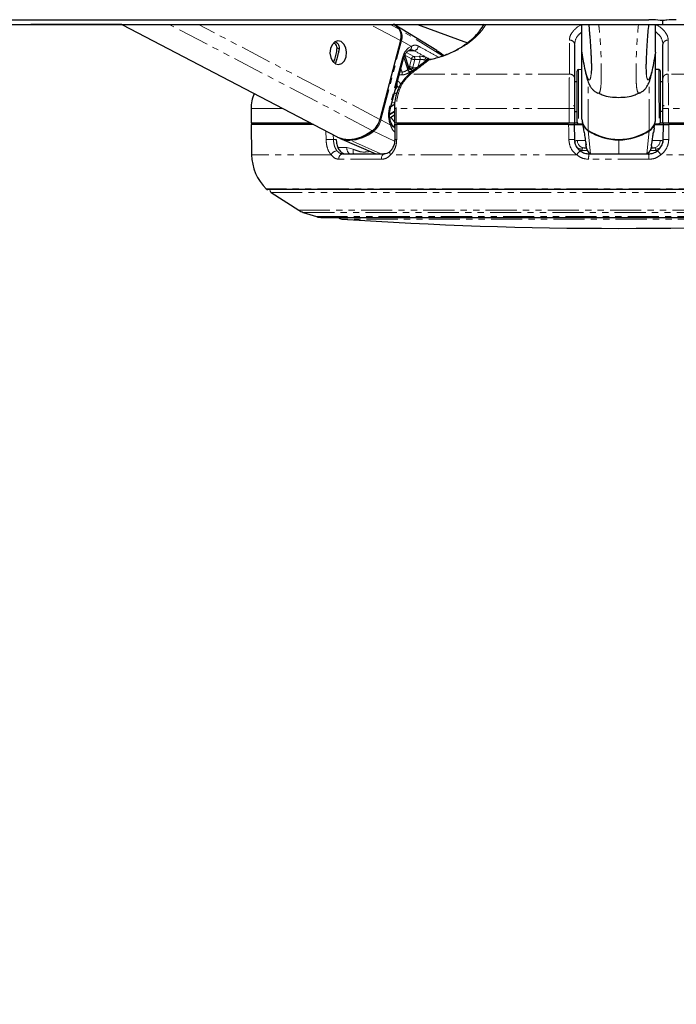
# Model space of a CAD drawing. Header units: millimetres. Extents: x 186 to 9508, y 327 to 8143.
# Tile 17 of 53: x 2623 to 2757, y 2649 to 2850. Entities that reach past the tile are written whole.
import ezdxf

# ---------------------------------------------------------------- set-up
doc = ezdxf.new("R2010")
doc.units = ezdxf.units.MM
doc.linetypes.add('PHANTOM', pattern=[12.7, 6.35, -1.27, 1.27, -1.27, 1.27, -1.27])
doc.layers.add('COMPONENT_GEOMETRY', color=7, linetype='Continuous')
doc.styles.add('SLDTEXTSTYLE0', font='TXT', dxfattribs={"width": 0.75})
doc.dimstyles.new('SLDDIMSTYLE0', dxfattribs={"dimtxt": 50, "dimasz": 3.302, "dimexe": 0, "dimexo": 0.0625, "dimgap": 12.5, "dimtad": 0, "dimtih": 1, "dimtoh": 1, "dimdec": 0, "dimrnd": 1e-09, "dimzin": 12, "dimdsep": 46, "dimtxsty": 'SLDTEXTSTYLE0', "dimsah": 1, "dimcen": 0.09, "dimadec": 0, "dimazin": 3, "dimtfac": 1, "dimtdec": 0, "dimtofl": 0, "dimtmove": 0, "dimatfit": 3, "dimfxl": 1, "dimfrac": 2, "dimtolj": 1, "dimtzin": 12, "dimarcsym": 0})

# ---------------------------------------------------------------- blocks, each defined once
blk = doc.blocks.new('_D_3')
at = {"layer": 'COMPONENT_GEOMETRY', "color": 7}
for p, q in [((4755.71, 2848.78), (4975.85, 2848.78)), ((4972.68, 2848.78), (4972.68, 1707.32)), ((4972.68, 486.47), (4972.68, 1627.94)), ((1272.56, 486.47), (4975.85, 486.47))]:
    blk.add_line(p, q, dxfattribs=at)
for points in [[(4972.68, 2848.78), (4972.17, 2845.48), (4973.18, 2845.48)], [(4972.68, 486.47), (4973.18, 489.77), (4972.17, 489.77)]]:
    blk.add_solid(points, dxfattribs=at)
at = {"layer": 'COMPONENT_GEOMETRY', "color": 7, "insert": (4898.79, 1692.39), "char_height": 50, "attachment_point": 1, "style": 'SLDTEXTSTYLE0'}
blk.add_mtext('2362', dxfattribs=at)
blk = doc.blocks.new('_D_5')
at = {"layer": 'COMPONENT_GEOMETRY', "color": 7}
for p, q in [((4754.76, 2848.3), (4754.76, 1195.03)), ((1257.81, 649.39), (1257.81, 1201.38)), ((1257.81, 1198.2), (2932.39, 1198.2)), ((4754.76, 1198.2), (3080.17, 1198.2))]:
    blk.add_line(p, q, dxfattribs=at)
for points in [[(1257.81, 1198.2), (1261.11, 1197.69), (1261.11, 1198.71)], [(4754.76, 1198.2), (4751.45, 1198.71), (4751.45, 1197.69)]]:
    blk.add_solid(points, dxfattribs=at)
at = {"layer": 'COMPONENT_GEOMETRY', "color": 7, "insert": (2932.39, 1222.97), "char_height": 50, "attachment_point": 1, "style": 'SLDTEXTSTYLE0'}
blk.add_mtext('3497', dxfattribs=at)

msp = doc.modelspace()

# ---------------------------------------------------------------- linework, layer by layer
at = {"color": 7, "linetype": 'Continuous', "lineweight": 25}
for p, q in [((2644.27, 2848.78), (2625.74, 2848.78)), ((2644.27, 2848.78), (2688.16, 2825.84)), ((2708.5, 2843.45), (2699.82, 2848.78)), ((2704.58, 2848.78), (2714.77, 2845.07)), ((2738.11, 2843.13), (2738.1, 2848.78)), ((2753.11, 2843.15), (2753.1, 2848.78)), ((2754.57, 2849.57), (2754.57, 2848.78)), ((2701.13, 2845.53), (2696.92, 2829.42)), ((2736.63, 2844.71), (2736.63, 2837.76)), ((2754.63, 2837.76), (2754.63, 2844.71)), ((2709.91, 2842.45), (2708.6, 2843.37)), ((2738.12, 2829.47), (2738.11, 2843.13)), ((2738.11, 2843.13), (2738.11, 2843.13)), ((2753.11, 2843.15), (2753.02, 2842.67)), ((2753.11, 2843.15), (2753.11, 2843.15)), ((2687.89, 2841.01), (2687.78, 2840.88)), ((2699.01, 2831.49), (2701.7, 2841.81)), ((2702.88, 2839.8), (2701.99, 2842.52)), ((2706.57, 2841.45), (2706.59, 2841.47)), ((2753.12, 2829.49), (2753.11, 2842.57)), ((2702.82, 2838.55), (2702.85, 2838.57)), ((2704.14, 2839.68), (2703.02, 2839.76)), ((2737.12, 2835.86), (2737.11, 2839.26)), ((2738.11, 2839.6), (2737.4, 2839.56)), ((2753.83, 2839.58), (2753.11, 2839.62)), ((2754.12, 2835.88), (2754.11, 2839.29)), ((2737.12, 2837.05), (2736.63, 2837.05)), ((2754.63, 2837.07), (2754.12, 2837.07)), ((2737.13, 2828.83), (2737.12, 2835.86)), ((2754.13, 2828.85), (2754.12, 2835.88)), ((2670.63, 2831.64), (2670.63, 2828.64)), ((2699.86, 2831.64), (2699.86, 2828.64)), ((2736.46, 2832.34), (2736.46, 2832.09)), ((2736.63, 2831.64), (2736.63, 2828.64)), ((2736.63, 2831.05), (2737.12, 2831.05)), ((2754.12, 2831.07), (2754.63, 2831.07)), ((2754.63, 2828.64), (2754.63, 2831.64)), ((2754.8, 2832.09), (2754.81, 2832.34)), ((2682.82, 2828.64), (2670.63, 2828.64)), ((2673.13, 2828.64), (2673.14, 2828.39)), ((2698.92, 2829.72), (2699.86, 2830.33)), ((2700.25, 2828.64), (2699.86, 2828.64)), ((2735.5, 2828.64), (2700.25, 2828.64)), ((2703.15, 2828.64), (2703.15, 2828.39)), ((2734.13, 2828.64), (2734.13, 2828.39)), ((2736.63, 2828.64), (2735.5, 2828.64)), ((2736.52, 2828.64), (2736.53, 2828.39)), ((2737.2, 2828.64), (2736.63, 2828.64)), ((2737.41, 2828.54), (2738.25, 2828.49)), ((2738.17, 2828.97), (2738.37, 2827.67)), ((2752.88, 2827.69), (2753.08, 2828.99)), ((2753.01, 2828.51), (2753.84, 2828.55)), ((2754.63, 2828.64), (2754.03, 2828.64)), ((2755.77, 2828.64), (2754.63, 2828.64)), ((2754.74, 2828.39), (2754.74, 2828.64)), ((2791.01, 2828.64), (2755.77, 2828.64)), ((2757.13, 2828.64), (2757.13, 2828.39)), ((2670.63, 2828.39), (2670.74, 2822.19)), ((2683.35, 2828.39), (2670.63, 2828.39)), ((2699.94, 2828.39), (2699.94, 2825.32)), ((2735.39, 2828.39), (2700.34, 2828.39)), ((2736.53, 2828.39), (2736.58, 2825.33)), ((2736.53, 2828.39), (2738.26, 2828.39)), ((2752.34, 2824.44), (2752.73, 2826.89)), ((2752.7, 2826.77), (2752.73, 2826.89)), ((2752.99, 2828.39), (2754.74, 2828.39)), ((2754.68, 2825.33), (2754.74, 2828.39)), ((2790.93, 2828.39), (2755.87, 2828.39)), ((2688.68, 2825.6), (2696.05, 2822.39)), ((2699.94, 2825.32), (2699.94, 2825.32)), ((2738.54, 2823.64), (2739.03, 2823.64)), ((2752.23, 2823.64), (2752.73, 2823.64)), ((2689.32, 2822.39), (2697.87, 2822.39)), ((2739.58, 2822.39), (2751.68, 2822.39)), ((2817.19, 2815.09), (2674.08, 2815.09)), ((2674.71, 2814.5), (2680.36, 2810.88)), ((2681.28, 2810.45), (2683.95, 2809.58)), ((2685.18, 2809.39), (2806.08, 2809.39))]:
    msp.add_line(p, q, dxfattribs=at)
at = {"color": 8, "linetype": 'PHANTOM', "lineweight": 18}
for p, q in [((2695.41, 2827.11), (2653.95, 2848.78)), ((2696.92, 2829.42), (2659.89, 2848.78)), ((2701.13, 2845.53), (2694.91, 2848.78)), ((2700.82, 2847.84), (2699.02, 2848.78)), ((2709.71, 2842.39), (2701.02, 2847.72)), ((2697.12, 2829.32), (2701.32, 2845.42)), ((2703.32, 2844.32), (2701.32, 2845.42)), ((2688.6, 2843.76), (2688.17, 2843.99)), ((2703.82, 2842.26), (2702.32, 2843.05)), ((2703.92, 2843.44), (2702.61, 2843.35)), ((2687.78, 2840.88), (2687.43, 2841.06)), ((2701.52, 2842), (2698.83, 2831.68)), ((2702.58, 2839.55), (2701.77, 2842.03)), ((2701.81, 2842.14), (2702.64, 2839.59)), ((2702, 2842.51), (2703.36, 2841.79)), ((2703.36, 2841.79), (2702.96, 2840.23)), ((2703.62, 2840.06), (2704.03, 2841.62)), ((2704.89, 2842.31), (2703.82, 2842.26)), ((2704.03, 2841.62), (2705.1, 2841.66)), ((2705.1, 2841.66), (2704.66, 2839.98)), ((2706.08, 2841.52), (2706.32, 2841.42)), ((2706.75, 2841.89), (2706.4, 2842.05)), ((2707.06, 2841.7), (2706.8, 2841.86)), ((2701.43, 2839.08), (2700.99, 2839.09)), ((2701.19, 2839.83), (2701.43, 2839.08)), ((2735.56, 2838.64), (2703.14, 2838.64)), ((2704.66, 2839.98), (2703.62, 2840.06)), ((2737.4, 2839.56), (2737.4, 2835.97)), ((2753.83, 2839.58), (2753.83, 2835.99)), ((2788.12, 2838.64), (2755.7, 2838.64)), ((2739.41, 2827.17), (2739.4, 2837.02)), ((2751.84, 2827.18), (2751.83, 2837.06)), ((2700.35, 2836.09), (2700.23, 2836.15)), ((2700.25, 2836.24), (2700.37, 2836.18)), ((2737.4, 2835.97), (2737.41, 2828.54)), ((2753.83, 2835.99), (2753.84, 2828.55)), ((2699.87, 2832.9), (2699.39, 2832.92)), ((2677.08, 2831.64), (2670.63, 2831.64)), ((2698.89, 2830.46), (2699.86, 2831.09)), ((2699.86, 2830.99), (2698.89, 2830.36)), ((2699.68, 2832.35), (2699.15, 2832.01)), ((2699.24, 2832.37), (2699.68, 2832.35)), ((2699.86, 2831.64), (2700.25, 2831.64)), ((2735.5, 2831.64), (2700.25, 2831.64)), ((2700.25, 2831.64), (2700.25, 2828.64)), ((2735.5, 2831.64), (2736.63, 2831.64)), ((2735.5, 2828.64), (2735.5, 2831.64)), ((2754.63, 2831.64), (2755.77, 2831.64)), ((2791.01, 2831.64), (2755.77, 2831.64)), ((2755.77, 2831.64), (2755.77, 2828.64)), ((2699.12, 2828.21), (2697.12, 2829.32)), ((2699.93, 2828.64), (2699.73, 2827.86)), ((2700.58, 2828.39), (2700.64, 2828.64)), ((2701.7, 2828.64), (2701.64, 2828.39)), ((2685.93, 2825.3), (2685.89, 2827.03)), ((2699.92, 2825), (2695.62, 2827.02)), ((2739.89, 2822.39), (2739.42, 2827.07)), ((2751.38, 2822.39), (2751.83, 2827.08)), ((2687.41, 2826.24), (2687.43, 2825.33)), ((2687.43, 2825.33), (2687.98, 2825.33)), ((2697.12, 2822.39), (2690.75, 2825.19)), ((2737.19, 2825.11), (2738.8, 2825.11)), ((2745.63, 2825.35), (2745.63, 2825.25)), ((2745.63, 2822.39), (2745.63, 2825.25)), ((2752.48, 2825.11), (2754.08, 2825.11)), ((2688.36, 2823.66), (2690.17, 2823.66)), ((2690.17, 2823.66), (2691.48, 2823.34)), ((2738.16, 2823.36), (2738.2, 2823.06)), ((2739.23, 2823.06), (2738.2, 2823.06)), ((2753.07, 2823.06), (2752.03, 2823.06)), ((2752.3, 2824.27), (2752.35, 2824.44)), ((2753.07, 2823.06), (2753.1, 2823.36)), ((2686.95, 2822.19), (2670.74, 2822.19)), ((2697.23, 2821.28), (2688.56, 2821.28)), ((2737.04, 2822.19), (2699.1, 2822.19)), ((2751.77, 2821.28), (2739.5, 2821.28)), ((2792.17, 2822.19), (2754.22, 2822.19)), ((2817.54, 2815.23), (2673.73, 2815.23)), ((2674.71, 2814.5), (2816.55, 2814.5)), ((2680.36, 2810.88), (2810.9, 2810.88)), ((2681.28, 2810.45), (2809.98, 2810.45)), ((2683.95, 2809.58), (2807.32, 2809.58)), ((2802.14, 2809.07), (2689.13, 2809.07))]:
    msp.add_line(p, q, dxfattribs=at)
at = {"color": 7, "linetype": 'Continuous', "lineweight": 25, "flags": 128}
for points in [[(2621.4, 2849.76), (2629.16, 2849.76), (2633.03, 2849.76), (2636.91, 2849.76), (2644.67, 2849.76), (2648.55, 2849.76), (2656.31, 2849.76), (2660.19, 2849.76), (2667.95, 2849.76), (2671.83, 2849.76), (2679.59, 2849.76), (2683.47, 2849.76), (2687.35, 2849.76), (2695.1, 2849.76), (2698.98, 2849.76), (2706.74, 2849.76), (2710.62, 2849.76), (2718.38, 2849.76), (2722.26, 2849.76), (2726.14, 2849.76), (2733.9, 2849.76), (2737.78, 2849.76), (2744.78, 2849.76), (2751.78, 2849.76)], [(2621.47, 2848.78), (2629.23, 2848.78), (2633.11, 2848.78), (2636.99, 2848.78), (2644.75, 2848.78), (2648.63, 2848.78), (2656.39, 2848.78), (2660.27, 2848.78), (2668.03, 2848.78), (2671.91, 2848.78), (2679.66, 2848.78), (2683.54, 2848.78), (2687.42, 2848.78), (2695.18, 2848.78), (2699.06, 2848.78), (2706.82, 2848.78), (2710.7, 2848.78), (2718.46, 2848.78), (2722.34, 2848.78), (2726.22, 2848.78), (2733.98, 2848.78), (2737.85, 2848.78), (2746.21, 2848.78), (2750.39, 2848.78), (2754.57, 2848.78)], [(2699.65, 2848.89), (2700.02, 2848.63), (2700.82, 2847.84)], [(2754.57, 2848.78), (2756.51, 2848.78), (2760.39, 2848.78)], [(2689, 2845.28), (2688.34, 2845.43), (2687.7, 2845.21), (2687.16, 2844.66), (2686.82, 2843.86), (2686.71, 2842.94), (2686.87, 2842.02), (2687.26, 2841.27), (2687.82, 2840.78), (2688.48, 2840.63), (2689.12, 2840.85), (2689.66, 2841.4), (2690, 2842.2), (2690.11, 2843.12), (2689.95, 2844.03), (2689.56, 2844.79), (2689, 2845.28)], [(2707.02, 2841.64), (2707, 2841.64), (2706.98, 2841.64)], [(2695.41, 2827.11), (2694.2, 2826.33), (2692.97, 2825.75), (2691.74, 2825.4), (2690.54, 2825.28), (2689.41, 2825.4), (2688.36, 2825.75), (2688.16, 2825.84)], [(2699.97, 2827.66), (2699.94, 2827.67), (2699.81, 2827.7)], [(2738.97, 2824.26), (2738.91, 2824.43), (2738.91, 2824.44)], [(2752.35, 2824.44), (2752.35, 2824.44), (2752.35, 2824.47)]]:
    msp.add_lwpolyline(points, dxfattribs=at)
at = {"color": 8, "linetype": 'PHANTOM', "lineweight": 18, "flags": 128}
for points in [[(2701.52, 2842), (2701.6, 2841.95), (2701.66, 2841.9), (2701.7, 2841.86), (2701.71, 2841.82), (2701.7, 2841.81)], [(2706.8, 2841.86), (2706.79, 2841.86), (2706.75, 2841.89)], [(2702.96, 2840.23), (2702.79, 2840.25), (2702.73, 2840.26)], [(2698.83, 2831.68), (2698.91, 2831.63), (2698.97, 2831.58), (2699.01, 2831.54), (2699.01, 2831.5), (2699.01, 2831.49)], [(2699.12, 2828.21), (2699.19, 2828.3), (2699.24, 2828.38), (2699.26, 2828.46), (2699.26, 2828.53), (2699.25, 2828.57)], [(2700.34, 2828.39), (2700.33, 2826.39), (2700.33, 2825.3)], [(2735.44, 2825.3), (2735.41, 2827.3), (2735.39, 2828.39)], [(2755.87, 2828.39), (2755.84, 2826.39), (2755.82, 2825.3)], [(2685.93, 2825.3), (2686.07, 2825.3), (2686.25, 2825.31), (2686.44, 2825.31), (2686.65, 2825.32), (2686.87, 2825.32), (2687.07, 2825.33), (2687.26, 2825.33), (2687.43, 2825.33)], [(2699.1, 2822.19), (2699.01, 2822.35), (2698.96, 2822.51), (2698.93, 2822.65), (2698.94, 2822.78), (2698.99, 2822.88), (2699.03, 2822.93)], [(2737.63, 2823.12), (2737.89, 2823.07), (2738.2, 2823.06)], [(2753.49, 2823.09), (2753.37, 2823.07), (2753.07, 2823.06)], [(2697.23, 2821.28), (2697.23, 2821.49), (2697.26, 2821.69), (2697.31, 2821.88), (2697.39, 2822.05), (2697.49, 2822.19), (2697.61, 2822.3), (2697.74, 2822.36), (2697.87, 2822.39)]]:
    msp.add_lwpolyline(points, dxfattribs=at)
at = {"color": 7, "linetype": 'Continuous', "lineweight": 25}
for centre, radius, start, end in [((2697.12, 2844.54), 5.03, 39.2177, 58.2179), ((2698.64, 2846.38), 2.63, 341.2855, 33.8601), ((2698.85, 2846.26), 2.61, 341.2855, 33.8601), ((2707.18, 2840.66), 1, 101.3999, 127.7261), ((2737.41, 2839.27), 0.3, 93.0684, 180.0684), ((2753.81, 2839.28), 0.3, 0.0684, 87.0684), ((2678.63, 2831.64), 8, 157.5646, 180), ((2692.78, 2830.49), 4.28, 307.9974, 345.6161), ((2737.43, 2828.83), 0.3, 180.0684, 267.0684), ((2740.89, 2829.51), 2.77, 180.672, 237.6963), ((2740.91, 2829.41), 2.77, 189.1514, 237.6042), ((2750.31, 2829.44), 2.81, 302.7601, 343.9477), ((2750.36, 2829.52), 2.77, 302.4405, 359.4648), ((2753.83, 2828.85), 0.3, 273.0684, 0.0684), ((2690.39, 2833.53), 8.35, 272.5056, 308.7694), ((2745.62, 2836.8), 11.45, 237.2127, 302.9241), ((2745.59, 2836.61), 11.36, 237.1323, 270.2068), ((2745.64, 2836.61), 11.36, 269.93, 303.0045), ((2690.71, 2830.31), 5.13, 246.7273, 270.511), ((2680.74, 2822.36), 10, 181, 225.4883), ((2674.08, 2815.59), 0.5, 225.4883, 270), ((2674.98, 2814.92), 0.5, 160.3602, 237.4039), ((2682.52, 2814.25), 4, 237.4039, 252), ((2685.18, 2813.39), 4, 252, 270), ((2689.19, 2810.07), 1, 223.253, 266.1738), ((2745.63, 3653.97), 846.78, 266.17378, 273.82622)]:
    msp.add_arc(centre, radius, start, end, dxfattribs=at)
at = {"color": 8, "linetype": 'PHANTOM', "lineweight": 18}
for centre, radius, start, end in [((2700.91, 2847.53), 0.215, 60.2165, 95.5233), ((2700.89, 2844.59), 0.94, 62.7503, 76.2002), ((2735.68, 2844.63), 0.956, 4.3546, 97.8182), ((2755.59, 2844.63), 0.956, 82.1818, 175.6454), ((2702.74, 2844.14), 0.605, 283.749, 16.9852), ((2703.74, 2844.39), 0.973, 280.7566, 0.847), ((2703.95, 2841.68), 0.598, 102.5489, 168.8785), ((2704.12, 2843.34), 1.73, 243.9739, 266.9582), ((2703.44, 2841.78), 0.607, 344.2621, 51.8489), ((2704.52, 2841.83), 0.607, 344.2621, 51.8489), ((2706.87, 2841.4), 0.801, 125.8715, 171.2815), ((2706.93, 2841.3), 0.617, 106.9465, 168.3287), ((2706.99, 2841.27), 0.618, 107.1443, 168.3065), ((2706.84, 2841.08), 0.456, 82.6424, 122.3465), ((2707.04, 2841.51), 0.146, 111.9075, 168.2447), ((2700.78, 2838.88), 0.677, 323.6217, 17.1142), ((2704.73, 2836.31), 3.89, 122.5477, 123.5838), ((2703.19, 2839.72), 0.637, 195.7022, 258.4185), ((2703.25, 2839.75), 0.63, 194.8918, 258.2635), ((2703.09, 2838.18), 0.455, 83.0776, 121.7698), ((2703.39, 2840.15), 0.443, 168.5108, 242.4804), ((2703.71, 2841.79), 1.73, 243.9739, 266.9582), ((2705.04, 2836.12), 3.57, 122.5477, 123.5838), ((2703.2, 2840.15), 0.435, 289.5035, 348.0608), ((2735.68, 2837.69), 0.954, 4.324, 97.0709), ((2755.58, 2837.69), 0.954, 82.9291, 175.676), ((2707.99, 2834.14), 7.88, 165.0581, 165.7055), ((2701.11, 2837.7), 1.78, 244.5745, 260.6946), ((2701.13, 2837.69), 1.69, 243.4415, 266.8861), ((2699.28, 2832.81), 0.601, 311.0405, 9.3355), ((2693, 2830.37), 4.26, 307.9974, 345.6161), ((2696.69, 2828.48), 0.94, 62.7507, 76.2072), ((2703.79, 2832.73), 5.45, 211.6394, 223.7404), ((2704.48, 2833.15), 5.57, 211.398, 213.8493), ((2703.59, 2828.11), 0.719, 132.5112, 157.0805), ((2703.65, 2828.09), 0.713, 134.6433, 155.0397), ((2695.85, 2827.45), 0.491, 217.8097, 242.1362), ((2739.63, 2827.06), 0.211, 155.5554, 177.6394), ((2751.62, 2827.08), 0.211, 2.4974, 24.5814), ((2690.85, 2825.39), 0.227, 208.7671, 244.3124), ((2700.24, 2827.54), 2.24, 262.1755, 272.3081), ((2735.42, 2844.76), 19.46, 270.087, 273.4336), ((2738.61, 2825.06), 1.43, 178.0893, 266.9147), ((2752.65, 2825.06), 1.43, 273.0853, 1.9107), ((2755.85, 2844.76), 19.46, 266.5664, 269.913), ((2688.22, 2821.6), 1.4, 92.3962, 155.3265), ((2691.81, 2823.6), 1.64, 177.8092, 227.4757), ((2692.91, 2822.94), 1.48, 164.4229, 202.167), ((2739.99, 2820.3), 3.5, 129.5415, 147.3724), ((2738.08, 2824.92), 1.57, 232.8746, 272.9693), ((2753.18, 2824.92), 1.57, 267.0231, 307.8361), ((2751.27, 2820.3), 3.5, 32.6276, 50.4585), ((2689.47, 2821.47), 0.934, 99.6826, 191.5638), ((2743.05, 2821.57), 3.57, 166.8311, 184.7596), ((2748.21, 2821.57), 3.57, 355.2404, 13.1689)]:
    msp.add_arc(centre, radius, start, end, dxfattribs=at)
for centre, major_axis, ratio, start_param, end_param in [((2703.84, 2840.72), (0.08, 3.69), 0.672158, 0.240964, 1.23163), ((2705.77, 2841.82), (1.37, -0.3), 0.282443, 1.155637, 2.32533), ((2705.66, 2841.35), (0.884, -0.175), 0.302428, 1.148306, 2.317999), ((2701.14, 2830.4), (0.08, 3.69), 0.672158, 1.23163, 2.222295)]:
    msp.add_ellipse(centre, major_axis=major_axis, ratio=ratio, start_param=start_param, end_param=end_param, dxfattribs=at)
for points, knots in [([(2718.49, 2848.78), (2718.29, 2848.44), (2717.68, 2847.39), (2716.2, 2845.94), (2714.32, 2844.52), (2712.46, 2843.41), (2710.07, 2842.35), (2708.06, 2841.78), (2707.03, 2841.56), (2706.9, 2841.54)], [0, 0, 0, 0, 0.124283, 0.383335, 0.512613, 0.64589, 0.810297, 0.975704, 1, 1, 1, 1]), ([(2735.55, 2845.58), (2735.58, 2845.87), (2735.64, 2846.45), (2736.34, 2847.5), (2737.14, 2848.35), (2738.04, 2848.7), (2738.1, 2848.73)], [0, 0, 0, 0, 0.2554765, 0.5213279, 0.9661209, 1, 1, 1, 1]), ([(2741.4, 2834.83), (2741.43, 2834.8), (2741.59, 2834.66), (2741.78, 2834.98), (2741.96, 2835.85), (2742.04, 2836.84), (2742.06, 2838.01), (2742.06, 2839.11), (2742.06, 2840.41), (2742.02, 2842.37), (2741.92, 2844.64), (2741.75, 2846.88), (2741.61, 2848.19), (2741.55, 2848.78)], [0, 0, 0, 0, 0.055091, 0.255677, 0.342603, 0.447775, 0.509211, 0.535916, 0.599681, 0.667078, 0.770778, 0.89706, 1, 1, 1, 1]), ([(2749.84, 2834.84), (2749.81, 2834.81), (2749.65, 2834.67), (2749.46, 2834.99), (2749.27, 2835.86), (2749.19, 2836.85), (2749.17, 2838.02), (2749.16, 2839.12), (2749.16, 2840.42), (2749.2, 2842.37), (2749.3, 2844.64), (2749.46, 2846.87), (2749.59, 2848.18), (2749.65, 2848.78)], [0, 0, 0, 0, 0.054604, 0.255403, 0.342422, 0.447705, 0.509206, 0.535939, 0.599772, 0.66724, 0.771051, 0.895941, 1, 1, 1, 1]), ([(2753.1, 2848.75), (2753.19, 2848.72), (2754.09, 2848.35), (2754.92, 2847.51), (2755.62, 2846.45), (2755.68, 2845.87), (2755.72, 2845.58)], [0, 0, 0, 0, 0.044679, 0.4845157, 0.7422434, 1, 1, 1, 1]), ([(2738.1, 2847.26), (2737.78, 2846.99), (2736.84, 2846.2), (2736.71, 2845.3), (2736.63, 2844.71)], [0, 0, 0, 0, 0.343787, 1, 1, 1, 1]), ([(2754.63, 2844.71), (2754.55, 2845.3), (2754.42, 2846.22), (2753.45, 2847.03), (2753.1, 2847.31)], [0, 0, 0, 0, 0.6419647, 1, 1, 1, 1]), ([(2735.56, 2838.64), (2735.56, 2838.96), (2735.56, 2840.56), (2735.55, 2842.87), (2735.55, 2844.87), (2735.55, 2845.58)], [0, 0, 0, 0, 0.138099, 0.690493, 1, 1, 1, 1]), ([(2755.72, 2845.58), (2755.71, 2845.26), (2755.71, 2843.67), (2755.71, 2841.35), (2755.7, 2839.35), (2755.7, 2838.64)], [0, 0, 0, 0, 0.138099, 0.690493, 1, 1, 1, 1]), ([(2704.71, 2844.41), (2704.51, 2844.49), (2704.25, 2844.59), (2703.8, 2844.56), (2703.53, 2844.42), (2703.32, 2844.32)], [0, 0, 0, 0, 0.417867, 0.554004, 1, 1, 1, 1]), ([(2703.92, 2843.44), (2704.71, 2842.99), (2705.54, 2842.53), (2706.37, 2842.07), (2706.4, 2842.05)], [0, 0, 0, 0, 0.961066, 1, 1, 1, 1]), ([(2708.84, 2842.14), (2708.19, 2842.5), (2706.81, 2843.25), (2705.44, 2844.01), (2704.71, 2844.41)], [0, 0, 0, 0, 0.470765, 1, 1, 1, 1]), ([(2740, 2838.79), (2739.99, 2838.66), (2739.96, 2838.4), (2739.92, 2838.13), (2739.86, 2837.81), (2739.76, 2837.55), (2739.64, 2837.44), (2739.51, 2837.48), (2739.37, 2837.66), (2739.21, 2838.01), (2739, 2838.63), (2738.77, 2839.54), (2738.53, 2840.69), (2738.31, 2841.89), (2738.18, 2842.72), (2738.11, 2843.13)], [0, 0, 0, 0, 0.027351, 0.054016, 0.080851, 0.148772, 0.21746, 0.283348, 0.349464, 0.442524, 0.535874, 0.66709, 0.798771, 0.899307, 1, 1, 1, 1]), ([(2751.24, 2838.72), (2751.25, 2838.62), (2751.28, 2838.23), (2751.4, 2837.72), (2751.59, 2837.36), (2751.87, 2837.64), (2752.25, 2838.64), (2752.67, 2840.5), (2752.98, 2842.35), (2753.11, 2843.15)], [0, 0, 0, 0, 0.018717, 0.07268, 0.2104, 0.343588, 0.531676, 0.796924, 1, 1, 1, 1]), ([(2706.9, 2841.54), (2706.48, 2841.22), (2705.23, 2840.25), (2703.98, 2839.28), (2703.14, 2838.64)], [0, 0, 0, 0, 0.330975, 1, 1, 1, 1]), ([(2703.14, 2838.64), (2702.62, 2838.12), (2701.58, 2837.1), (2700.58, 2834.73), (2700.27, 2832.81), (2700.25, 2831.78), (2700.25, 2831.64)], [0, 0, 0, 0, 0.317078, 0.634488, 0.949899, 1, 1, 1, 1]), ([(2701.33, 2838.48), (2701.39, 2838.48), (2701.57, 2838.48), (2701.92, 2838.56), (2702.35, 2838.71), (2702.76, 2838.91), (2702.96, 2839.03), (2703.07, 2839.1)], [0, 0, 0, 0, 0.119584, 0.349288, 0.573021, 0.788436, 1, 1, 1, 1]), ([(2702.58, 2839.55), (2702.51, 2839.5), (2702.37, 2839.41), (2702.1, 2839.26), (2701.82, 2839.14), (2701.59, 2839.08), (2701.47, 2839.08), (2701.43, 2839.08)], [0, 0, 0, 0, 0.2198592, 0.4403428, 0.6631396, 0.8854902, 1, 1, 1, 1]), ([(2702.88, 2839.8), (2702.87, 2839.78), (2702.87, 2839.75), (2702.77, 2839.67), (2702.67, 2839.61), (2702.64, 2839.59)], [0, 0, 0, 0, 0.37272, 0.778981, 1, 1, 1, 1]), ([(2703.12, 2839.13), (2703.17, 2839.17), (2703.3, 2839.26), (2703.43, 2839.38), (2703.44, 2839.49), (2703.32, 2839.56), (2703.13, 2839.58), (2703.03, 2839.59)], [0, 0, 0, 0, 0.116734, 0.333017, 0.551924, 0.773865, 1, 1, 1, 1]), ([(2735.5, 2831.64), (2735.5, 2832.53), (2735.5, 2834.32), (2735.52, 2836.69), (2735.55, 2838.03), (2735.56, 2838.55), (2735.56, 2838.64)], [0, 0, 0, 0, 0.31366, 0.627146, 0.941618, 1, 1, 1, 1]), ([(2755.7, 2838.64), (2755.71, 2838.12), (2755.74, 2837.1), (2755.76, 2834.73), (2755.77, 2832.81), (2755.77, 2831.78), (2755.77, 2831.64)], [0, 0, 0, 0, 0.317078, 0.634488, 0.949899, 1, 1, 1, 1]), ([(2700.38, 2836.74), (2700.4, 2836.69), (2700.44, 2836.58), (2700.42, 2836.37), (2700.39, 2836.23), (2700.37, 2836.18)], [0, 0, 0, 0, 0.330859, 0.764231, 1, 1, 1, 1]), ([(2701.08, 2836.48), (2701.09, 2836.52), (2701.09, 2836.68), (2700.99, 2836.9), (2700.79, 2837.11), (2700.58, 2837.15), (2700.47, 2837.17)], [0, 0, 0, 0, 0.090327, 0.388886, 0.691583, 1, 1, 1, 1]), ([(2700.84, 2838.49), (2700.89, 2838.49), (2701.06, 2838.49), (2701.22, 2838.48), (2701.33, 2838.48)], [0, 0, 0, 0, 0.3479872, 1, 1, 1, 1]), ([(2699.82, 2834.68), (2699.88, 2834.69), (2700.06, 2834.71), (2700.27, 2834.79), (2700.39, 2834.91), (2700.41, 2834.93)], [0, 0, 0, 0, 0.300308, 0.877156, 1, 1, 1, 1]), ([(2700.35, 2836.09), (2700.32, 2835.99), (2700.26, 2835.8), (2700.16, 2835.59), (2700.07, 2835.5), (2700.05, 2835.48)], [0, 0, 0, 0, 0.42907, 0.859359, 1, 1, 1, 1]), ([(2702.09, 2828.64), (2702.14, 2828.62), (2702.28, 2828.59), (2702.5, 2828.49), (2702.64, 2828.42), (2702.7, 2828.39)], [0, 0, 0, 0, 0.235236, 0.678068, 1, 1, 1, 1]), ([(2699.12, 2828.21), (2699.25, 2827.84), (2699.44, 2827.26), (2699.81, 2826.96), (2699.94, 2826.85)], [0, 0, 0, 0, 0.647399, 1, 1, 1, 1]), ([(2752.7, 2826.77), (2752.64, 2826.36), (2752.5, 2825.53), (2752.37, 2824.7), (2752.3, 2824.27)], [0, 0, 0, 0, 0.493257, 1, 1, 1, 1]), ([(2686.95, 2822.19), (2686.8, 2822.39), (2686.44, 2822.89), (2686.04, 2823.96), (2685.96, 2824.85), (2685.93, 2825.3)], [0, 0, 0, 0, 0.260354, 0.63069, 1, 1, 1, 1]), ([(2687.43, 2825.33), (2687.46, 2825), (2687.51, 2824.33), (2687.8, 2823.53), (2688.06, 2823.15), (2688.16, 2823)], [0, 0, 0, 0, 0.370015, 0.740315, 1, 1, 1, 1]), ([(2700.33, 2825.3), (2700.32, 2825.03), (2700.28, 2824.32), (2699.92, 2823.22), (2699.42, 2822.5), (2699.12, 2822.21), (2699.1, 2822.19)], [0, 0, 0, 0, 0.2204933, 0.593656, 0.9703484, 1, 1, 1, 1]), ([(2737.04, 2822.19), (2736.81, 2822.39), (2736.23, 2822.89), (2735.6, 2823.96), (2735.5, 2824.85), (2735.44, 2825.3)], [0, 0, 0, 0, 0.2603539, 0.6306901, 1, 1, 1, 1]), ([(2736.59, 2824.73), (2736.61, 2824.82), (2736.64, 2825.05), (2736.99, 2825.09), (2737.19, 2825.11)], [0, 0, 0, 0, 0.416459, 1, 1, 1, 1]), ([(2754.08, 2825.11), (2754.16, 2825.11), (2754.47, 2825.09), (2754.66, 2824.96), (2754.67, 2824.77), (2754.67, 2824.73)], [0, 0, 0, 0, 0.21314, 0.833707, 1, 1, 1, 1]), ([(2755.82, 2825.3), (2755.8, 2825.03), (2755.74, 2824.32), (2755.27, 2823.22), (2754.64, 2822.5), (2754.25, 2822.21), (2754.22, 2822.19)], [0, 0, 0, 0, 0.2204933, 0.593656, 0.9703484, 1, 1, 1, 1]), ([(2688.16, 2823), (2688.35, 2822.82), (2688.7, 2822.46), (2689.11, 2822.41), (2689.32, 2822.39)], [0, 0, 0, 0, 0.519417, 1, 1, 1, 1]), ([(2691.48, 2823.34), (2692.02, 2823.11), (2693.14, 2822.62), (2694.31, 2822.79), (2694.93, 2822.88)], [0, 0, 0, 0, 0.472828, 1, 1, 1, 1]), ([(2738.54, 2823.64), (2738.42, 2823.63), (2738.28, 2823.61), (2738.17, 2823.51), (2738.17, 2823.43), (2738.16, 2823.36)], [0, 0, 0, 0, 0.477795, 0.583752, 1, 1, 1, 1]), ([(2738.97, 2824.26), (2738.97, 2824.11), (2738.98, 2823.88), (2738.95, 2823.95), (2738.94, 2823.97)], [0, 0, 0, 0, 0.667648, 1, 1, 1, 1]), ([(2752.3, 2824.27), (2752.29, 2824.12), (2752.28, 2823.89), (2752.31, 2823.96), (2752.32, 2823.98)], [0, 0, 0, 0, 0.666616, 1, 1, 1, 1]), ([(2753.1, 2823.36), (2753.1, 2823.39), (2753.11, 2823.5), (2753.03, 2823.59), (2752.87, 2823.63), (2752.78, 2823.63), (2752.73, 2823.64)], [0, 0, 0, 0, 0.1676088, 0.6396687, 0.7846509, 1, 1, 1, 1]), ([(2688.56, 2821.28), (2688.28, 2821.32), (2687.69, 2821.4), (2687.2, 2821.92), (2686.95, 2822.19)], [0, 0, 0, 0, 0.4758588, 1, 1, 1, 1]), ([(2699.1, 2822.19), (2698.83, 2821.93), (2698.26, 2821.41), (2697.58, 2821.32), (2697.23, 2821.28)], [0, 0, 0, 0, 0.485349, 1, 1, 1, 1]), ([(2739.5, 2821.28), (2739.07, 2821.32), (2738.17, 2821.4), (2737.43, 2821.92), (2737.04, 2822.19)], [0, 0, 0, 0, 0.475859, 1, 1, 1, 1]), ([(2754.22, 2822.19), (2753.86, 2821.93), (2753.13, 2821.41), (2752.23, 2821.32), (2751.77, 2821.28)], [0, 0, 0, 0, 0.485349, 1, 1, 1, 1])]:
    msp.add_open_spline(points, degree=3, knots=knots, dxfattribs=at)
at = {"color": 7, "linetype": 'Continuous', "lineweight": 25}
for points, knots in [([(2707.02, 2841.64), (2707.14, 2841.67), (2708.11, 2841.87), (2710, 2842.41), (2712.22, 2843.4), (2713.96, 2844.43), (2715.73, 2845.77), (2717.25, 2847.27), (2717.89, 2848.38), (2718.16, 2848.84)], [0, 0, 0, 0, 0.022655, 0.176389, 0.329786, 0.451677, 0.578221, 0.826678, 1, 1, 1, 1]), ([(2739.5, 2848.78), (2739.51, 2848.67), (2739.56, 2848.16), (2739.64, 2847.3), (2739.73, 2846.22), (2739.8, 2845.23), (2739.87, 2844.17), (2739.94, 2843.16), (2739.98, 2842.22), (2740.01, 2841.52), (2740.03, 2840.94), (2740.04, 2840.57), (2740.05, 2840.24), (2740.05, 2839.99), (2740.05, 2839.74), (2740.04, 2839.49), (2740.03, 2839.14), (2740.01, 2838.93), (2740, 2838.79)], [0, 0, 0, 0, 0.043066, 0.195994, 0.299372, 0.403049, 0.508141, 0.614114, 0.682861, 0.752748, 0.784858, 0.817593, 0.838938, 0.861007, 0.879152, 0.906062, 0.933633, 1, 1, 1, 1]), ([(2751.7, 2848.78), (2751.65, 2848.26), (2751.55, 2847.18), (2751.41, 2845.26), (2751.29, 2843.34), (2751.21, 2841.7), (2751.18, 2840.63), (2751.18, 2840.08), (2751.18, 2839.65), (2751.2, 2839.14), (2751.23, 2838.88), (2751.24, 2838.72)], [0, 0, 0, 0, 0.193552, 0.396011, 0.602231, 0.737528, 0.800788, 0.843066, 0.860816, 0.913967, 1, 1, 1, 1]), ([(2754.57, 2849.57), (2753.92, 2849.64), (2752.98, 2849.75), (2752.06, 2849.76), (2751.78, 2849.76)], [0, 0, 0, 0, 0.700723, 1, 1, 1, 1]), ([(2757.36, 2849.76), (2756.71, 2849.75), (2755.78, 2849.72), (2754.85, 2849.61), (2754.57, 2849.57)], [0, 0, 0, 0, 0.700722, 1, 1, 1, 1]), ([(2688.17, 2843.99), (2688.14, 2844.16), (2688.1, 2844.49), (2687.84, 2844.85), (2687.6, 2844.96), (2687.5, 2845.01)], [0, 0, 0, 0, 0.371611, 0.74274, 1, 1, 1, 1]), ([(2687.86, 2845.26), (2688, 2845.18), (2688.3, 2845), (2688.59, 2844.47), (2688.64, 2843.99), (2688.6, 2843.75), (2688.59, 2843.71)], [0, 0, 0, 0, 0.271755, 0.612231, 0.939257, 1, 1, 1, 1]), ([(2687.41, 2841.08), (2687.48, 2841.18), (2687.6, 2841.38), (2687.78, 2841.88), (2687.94, 2842.44), (2688.06, 2843.03), (2688.15, 2843.55), (2688.16, 2843.85), (2688.17, 2843.99)], [0, 0, 0, 0, 0.204636, 0.376335, 0.548834, 0.703363, 0.864285, 1, 1, 1, 1]), ([(2688.59, 2843.71), (2688.55, 2843.5), (2688.45, 2843.08), (2688.28, 2842.38), (2688.13, 2841.78), (2687.99, 2841.32), (2687.92, 2841.11), (2687.89, 2841.01)], [0, 0, 0, 0, 0.222076, 0.445772, 0.640142, 0.821651, 1, 1, 1, 1]), ([(2701.7, 2841.81), (2701.75, 2841.96), (2701.87, 2842.38), (2702.2, 2842.97), (2702.62, 2843.41), (2702.88, 2843.53), (2702.99, 2843.57)], [0, 0, 0, 0, 0.156404, 0.463078, 0.767284, 1, 1, 1, 1]), ([(2702.89, 2843.55), (2703.04, 2843.59), (2703.39, 2843.68), (2703.72, 2843.53), (2703.92, 2843.44)], [0, 0, 0, 0, 0.429774, 1, 1, 1, 1]), ([(2709.87, 2842.44), (2709.61, 2842.67), (2709.17, 2843.04), (2708.67, 2843.31), (2708.48, 2843.42)], [0, 0, 0, 0, 0.617792, 1, 1, 1, 1]), ([(2738.11, 2843.13), (2738.11, 2842.97), (2738.11, 2842.82), (2738.15, 2842.67), (2738.15, 2842.67)], [0, 0, 0, 0, 0.991736, 1, 1, 1, 1]), ([(2738.14, 2842.66), (2738.19, 2842.36), (2738.36, 2841.34), (2738.66, 2839.77), (2739.01, 2838.23), (2739.32, 2837.18), (2739.63, 2836.48), (2739.94, 2835.94), (2740.35, 2835.46), (2740.79, 2835.06), (2741.21, 2834.87), (2741.38, 2834.8)], [0, 0, 0, 0, 0.095575, 0.316777, 0.559161, 0.72411, 0.818907, 0.880035, 0.929753, 0.971189, 1, 1, 1, 1]), ([(2749.86, 2834.8), (2750.05, 2834.89), (2750.46, 2835.09), (2750.89, 2835.48), (2751.26, 2835.91), (2751.54, 2836.37), (2751.79, 2836.9), (2752.05, 2837.64), (2752.35, 2838.75), (2752.69, 2840.41), (2752.94, 2841.78), (2753.06, 2842.6), (2753.07, 2842.66)], [0, 0, 0, 0, 0.033153, 0.071334, 0.115978, 0.170819, 0.241666, 0.345151, 0.525716, 0.748648, 0.981404, 1, 1, 1, 1]), ([(2706.54, 2841.53), (2705.98, 2841.1), (2704.73, 2840.14), (2703.48, 2839.17), (2702.79, 2838.64)], [0, 0, 0, 0, 0.445922, 1, 1, 1, 1]), ([(2703.09, 2839.56), (2703.09, 2839.56), (2703.09, 2839.56), (2703.06, 2839.57), (2702.98, 2839.63), (2702.9, 2839.72), (2702.89, 2839.79), (2702.89, 2839.8)], [0, 0, 0, 0, 0.0629366, 0.3060138, 0.5747661, 0.942687, 1, 1, 1, 1]), ([(2702.83, 2838.53), (2702.54, 2838.29), (2701.92, 2837.77), (2701.14, 2836.67), (2700.49, 2835.34), (2700.06, 2833.86), (2699.85, 2832.6), (2699.88, 2831.85), (2699.89, 2831.64)], [0, 0, 0, 0, 0.160222, 0.348743, 0.538972, 0.73133, 0.922387, 1, 1, 1, 1]), ([(2736.63, 2837.76), (2736.63, 2837.69), (2736.63, 2837.23), (2736.63, 2836.06), (2736.63, 2833.98), (2736.63, 2832.42), (2736.63, 2831.64)], [0, 0, 0, 0, 0.058442, 0.373089, 0.686524, 1, 1, 1, 1]), ([(2754.63, 2831.64), (2754.63, 2831.76), (2754.63, 2832.67), (2754.63, 2834.35), (2754.63, 2836.42), (2754.63, 2837.31), (2754.63, 2837.76)], [0, 0, 0, 0, 0.050069, 0.365309, 0.6827, 1, 1, 1, 1]), ([(2741.41, 2834.87), (2741.69, 2834.72), (2742.97, 2834.03), (2745.62, 2833.83), (2748.27, 2834.04), (2749.55, 2834.73), (2749.83, 2834.88)], [0, 0, 0, 0, 0.108391, 0.5, 0.891609, 1, 1, 1, 1]), ([(2699.25, 2828.57), (2699.19, 2828.7), (2699.03, 2829.07), (2698.87, 2829.83), (2698.85, 2830.72), (2698.96, 2831.26), (2699.01, 2831.49)], [0, 0, 0, 0, 0.152711, 0.457078, 0.763455, 1, 1, 1, 1]), ([(2699.97, 2827.69), (2699.9, 2827.72), (2699.71, 2827.81), (2699.49, 2828.11), (2699.32, 2828.45), (2699.25, 2828.59)], [0, 0, 0, 0, 0.254004, 0.709589, 1, 1, 1, 1]), ([(2699.95, 2828.39), (2699.95, 2828.39), (2699.95, 2828.39), (2700.08, 2828.39), (2700.25, 2828.39), (2700.34, 2828.39)], [0, 0, 0, 0, 0.24753, 0.612595, 1, 1, 1, 1]), ([(2735.39, 2828.39), (2735.5, 2828.39), (2735.73, 2828.39), (2736.05, 2828.39), (2736.31, 2828.39), (2736.49, 2828.39), (2736.51, 2828.39), (2736.53, 2828.39)], [0, 0, 0, 0, 0.197556, 0.39511, 0.592696, 0.790302, 1, 1, 1, 1]), ([(2738.39, 2827.67), (2738.41, 2827.52), (2738.47, 2827.1), (2738.52, 2826.89), (2738.56, 2826.75)], [0, 0, 0, 0, 0.352838, 1, 1, 1, 1]), ([(2738.56, 2826.75), (2738.62, 2826.34), (2738.76, 2825.51), (2738.89, 2824.68), (2738.97, 2824.26)], [0, 0, 0, 0, 0.493257, 1, 1, 1, 1]), ([(2752.86, 2827.69), (2752.84, 2827.54), (2752.79, 2827.12), (2752.74, 2826.91), (2752.7, 2826.77)], [0, 0, 0, 0, 0.352838, 1, 1, 1, 1]), ([(2754.74, 2828.39), (2754.75, 2828.39), (2754.77, 2828.39), (2754.94, 2828.39), (2755.2, 2828.39), (2755.52, 2828.39), (2755.75, 2828.39), (2755.87, 2828.39)], [0, 0, 0, 0, 0.197556, 0.39511, 0.592696, 0.790302, 1, 1, 1, 1]), ([(2687.98, 2825.33), (2688.01, 2825), (2688.06, 2824.33), (2688.4, 2823.44), (2688.89, 2822.78), (2689.42, 2822.43), (2689.78, 2822.4), (2689.91, 2822.39)], [0, 0, 0, 0, 0.215288, 0.430555, 0.64649, 0.863795, 1, 1, 1, 1]), ([(2699.91, 2825.32), (2699.92, 2825.2), (2699.94, 2824.77), (2699.75, 2824.06), (2699.42, 2823.34), (2699.13, 2823.06), (2699.01, 2822.94)], [0, 0, 0, 0, 0.11736, 0.44954, 0.77994, 1, 1, 1, 1]), ([(2736.58, 2825.33), (2736.62, 2825), (2736.7, 2824.33), (2737.16, 2823.53), (2737.59, 2823.15), (2737.76, 2823)], [0, 0, 0, 0, 0.370015, 0.740315, 1, 1, 1, 1]), ([(2753.5, 2823), (2753.52, 2823.02), (2753.81, 2823.24), (2754.28, 2823.77), (2754.63, 2824.6), (2754.67, 2825.13), (2754.68, 2825.33)], [0, 0, 0, 0, 0.0295462, 0.4055488, 0.7790286, 1, 1, 1, 1]), ([(2699.02, 2822.94), (2698.96, 2822.88), (2698.74, 2822.64), (2698.3, 2822.41), (2697.92, 2822.4), (2697.7, 2822.4)], [0, 0, 0, 0, 0.122527, 0.506636, 1, 1, 1, 1]), ([(2737.76, 2823), (2738.05, 2822.82), (2738.61, 2822.46), (2739.26, 2822.41), (2739.58, 2822.39)], [0, 0, 0, 0, 0.519417, 1, 1, 1, 1]), ([(2738.91, 2824.44), (2738.92, 2824.41), (2738.94, 2824.27), (2738.93, 2824.21), (2738.93, 2824.14), (2738.93, 2824.06), (2738.94, 2823.98), (2738.94, 2823.97)], [0, 0, 0, 0, 0.174966, 0.647976, 0.864421, 0.969997, 1, 1, 1, 1]), ([(2738.94, 2824.01), (2738.96, 2823.87), (2739, 2823.57), (2739.18, 2823.12), (2739.47, 2822.68), (2739.75, 2822.46), (2739.89, 2822.35)], [0, 0, 0, 0, 0.209596, 0.458257, 0.738167, 1, 1, 1, 1]), ([(2738.94, 2823.97), (2738.94, 2823.97), (2738.94, 2823.97), (2738.94, 2823.99), (2738.94, 2824.01)], [0, 0, 0, 0, 0.364655, 1, 1, 1, 1]), ([(2738.97, 2823.77), (2739.02, 2823.6), (2739.09, 2823.32), (2739.29, 2822.94), (2739.51, 2822.63), (2739.73, 2822.46), (2739.82, 2822.39)], [0, 0, 0, 0, 0.3133845, 0.5047084, 0.7850213, 1, 1, 1, 1]), ([(2752.32, 2824.02), (2752.31, 2823.89), (2752.26, 2823.59), (2752.08, 2823.14), (2751.79, 2822.7), (2751.51, 2822.48), (2751.38, 2822.37)], [0, 0, 0, 0, 0.209596, 0.458257, 0.738167, 1, 1, 1, 1]), ([(2751.43, 2822.39), (2751.53, 2822.46), (2751.75, 2822.64), (2751.97, 2822.96), (2752.18, 2823.34), (2752.25, 2823.61), (2752.29, 2823.78)], [0, 0, 0, 0, 0.224897, 0.501668, 0.690575, 1, 1, 1, 1]), ([(2751.68, 2822.39), (2752.02, 2822.42), (2752.68, 2822.47), (2753.23, 2822.83), (2753.5, 2823)], [0, 0, 0, 0, 0.5195201, 1, 1, 1, 1]), ([(2752.32, 2823.98), (2752.32, 2824), (2752.33, 2824.04), (2752.33, 2824.1), (2752.33, 2824.16), (2752.33, 2824.22), (2752.32, 2824.27), (2752.34, 2824.41), (2752.35, 2824.46)], [0, 0, 0, 0, 0.022668, 0.078985, 0.157769, 0.320673, 0.729634, 1, 1, 1, 1])]:
    msp.add_open_spline(points, degree=3, knots=knots, dxfattribs=at)

# ---------------------------------------------------------------- dimensions: what is measured, and where the dimension line sits
at = {"layer": 'COMPONENT_GEOMETRY', "color": 7}
dim = msp.add_linear_dim(base=(4754.76, 1198.2), p1=(1257.81, 648.12), p2=(4754.76, 2849.57), dimstyle='SLDDIMSTYLE0', dxfattribs=at)
dim.commit()
dim.dimension.update_dxf_attribs({"geometry": '_D_5', "text_midpoint": (3006.28, 1198.2), "dimtype": 160})
dim = msp.add_linear_dim(base=(4972.68, 2848.78), p1=(1271.29, 486.47), p2=(4754.44, 2848.78), angle=90, dimstyle='SLDDIMSTYLE0', dxfattribs=at)
dim.commit()
dim.dimension.update_dxf_attribs({"geometry": '_D_3', "text_midpoint": (4972.68, 1667.63), "dimtype": 160})

doc.saveas('drawing.dxf')
